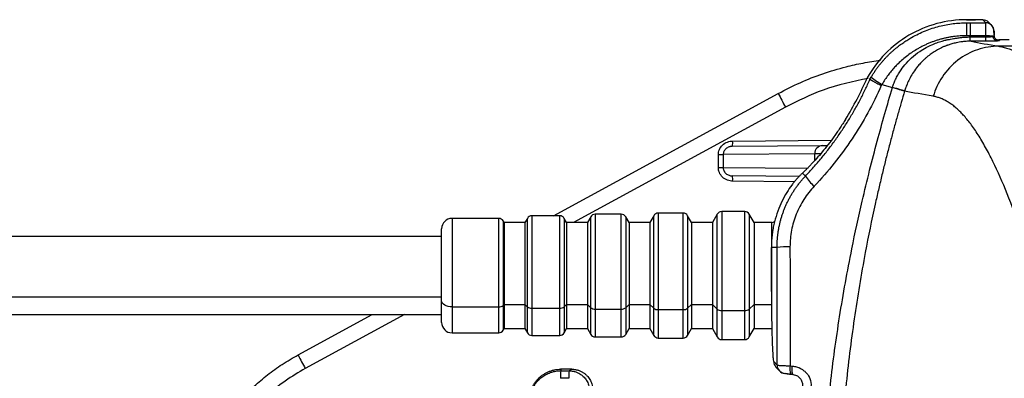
# Model space of a CAD drawing. Header units: millimetres. Extents: x 5 to 597, y 5 to 415.
# Tile 74 of 136: x 299.98 to 318.89, y 263.68 to 270.58. Entities that reach past the tile are written whole.
import ezdxf

# ---------------------------------------------------------------- set-up
doc = ezdxf.new("R2010")
doc.units = ezdxf.units.MM

msp = doc.modelspace()

# ---------------------------------------------------------------- linework, layer by layer
at = {"color": 7, "linetype": 'Continuous', "lineweight": 25}
for p, q in [((318.1647, 270.5768), (318.1647, 270.5767)), ((318.1647, 270.5768), (318.3354, 270.5768)), ((318.3354, 270.5767), (318.1647, 270.5767)), ((318.235, 270.5162), (318.531, 270.5162)), ((318.3354, 270.5768), (318.3354, 270.5767)), ((318.531, 270.5162), (318.4753, 270.572)), ((318.6442, 270.4694), (318.5884, 270.5252)), ((318.5357, 270.2685), (318.2352, 270.2685)), ((318.5358, 270.2454), (318.5357, 270.2685)), ((333.6091, 270.0679), (318.7777, 270.0679)), ((318.7812, 270.1866), (318.7952, 270.1725)), ((318.981, 270.1866), (318.7812, 270.1866)), ((316.5385, 269.3336), (316.7405, 269.2728)), ((310.232, 266.809), (314.5474, 269.1601)), ((316.9745, 269.2057), (316.9736, 269.2028)), ((315.8383, 268.661), (315.8384, 268.6609)), ((313.3964, 267.9839), (313.4893, 267.9839)), ((313.3964, 267.7342), (313.3964, 267.9839)), ((315.2473, 267.9992), (313.4893, 267.9839)), ((313.4893, 267.9839), (313.4893, 267.7342)), ((313.6699, 268.1441), (315.3972, 268.1592)), ((315.3972, 268.1592), (315.4872, 268.16)), ((313.3964, 267.7342), (313.4893, 267.7342)), ((314.9968, 267.6142), (314.9895, 267.6065)), ((315.018, 267.6342), (314.9968, 267.6142)), ((315.0702, 267.5716), (315.0112, 267.6273)), ((314.9511, 267.5628), (313.6699, 267.574)), ((312.7193, 266.859), (312.2426, 266.859)), ((313.902, 266.889), (313.4599, 266.889)), ((309.177, 266.759), (308.281, 266.759)), ((309.281, 266.679), (309.2636, 266.709)), ((309.681, 266.679), (309.281, 266.679)), ((309.281, 266.679), (309.281, 265.1023)), ((309.7272, 266.759), (309.681, 266.679)), ((309.681, 266.679), (309.681, 265.1023)), ((310.3482, 266.809), (309.8138, 266.809)), ((310.481, 266.679), (310.4348, 266.759)), ((310.881, 266.679), (310.481, 266.679)), ((310.481, 266.679), (310.481, 265.1023)), ((310.9445, 266.789), (310.881, 266.679)), ((310.881, 266.679), (310.881, 265.1023)), ((311.5309, 266.839), (311.0311, 266.839)), ((311.681, 266.679), (311.6175, 266.789)), ((312.081, 266.679), (311.681, 266.679)), ((311.681, 266.679), (311.681, 265.1023)), ((312.156, 266.809), (312.081, 266.679)), ((312.081, 266.679), (312.081, 265.1023)), ((312.881, 266.679), (312.8059, 266.809)), ((313.281, 266.679), (312.881, 266.679)), ((312.881, 266.679), (312.881, 265.1023)), ((313.3733, 266.839), (313.281, 266.679)), ((313.281, 266.679), (313.281, 265.1023)), ((314.081, 266.679), (313.9886, 266.839)), ((314.4232, 266.679), (314.081, 266.679)), ((314.081, 266.679), (314.081, 265.1023)), ((308.081, 265.1678), (308.081, 266.559)), ((308.081, 266.409), (293.081, 266.409)), ((314.4149, 266.2004), (314.415, 266.2004)), ((314.4149, 265.3555), (314.4149, 266.2004)), ((314.415, 266.2004), (314.415, 265.3555)), ((314.5233, 266.2004), (314.415, 266.2004)), ((314.4149, 265.3555), (314.415, 265.3555)), ((293.081, 265.2497), (308.081, 265.2497)), ((308.081, 264.759), (308.081, 265.1678)), ((308.281, 265.0586), (309.177, 265.0586)), ((309.281, 265.1023), (309.2636, 265.0859)), ((309.281, 265.1023), (309.681, 265.1023)), ((309.281, 265.1023), (309.281, 264.639)), ((309.681, 265.1023), (309.7272, 265.0586)), ((309.681, 265.1023), (309.681, 264.639)), ((309.8138, 265.0313), (310.3482, 265.0313)), ((310.481, 265.1023), (310.4348, 265.0586)), ((310.481, 265.1023), (310.881, 265.1023)), ((310.481, 265.1023), (310.481, 264.639)), ((310.881, 265.1023), (310.9445, 265.0422)), ((310.881, 265.1023), (310.881, 264.639)), ((311.0311, 265.0149), (311.5309, 265.0149)), ((311.681, 265.1023), (311.6175, 265.0422)), ((311.681, 265.1023), (312.081, 265.1023)), ((311.681, 265.1023), (311.681, 264.639)), ((312.081, 265.1023), (312.156, 265.0313)), ((312.081, 265.1023), (312.081, 264.639)), ((312.2426, 265.004), (312.7193, 265.004)), ((312.881, 265.1023), (312.8059, 265.0313)), ((312.881, 265.1023), (313.281, 265.1023)), ((312.881, 265.1023), (312.881, 264.639)), ((313.281, 265.1023), (313.3733, 265.0149)), ((313.281, 265.1023), (313.281, 264.639)), ((313.4599, 264.9877), (313.902, 264.9877)), ((314.081, 265.1023), (313.9886, 265.0149)), ((314.081, 265.1023), (314.4232, 265.1023)), ((314.081, 265.1023), (314.081, 264.639)), ((293.081, 264.909), (308.081, 264.909)), ((305.3238, 264.135), (306.7445, 264.909)), ((309.2636, 264.609), (309.281, 264.639)), ((309.281, 264.639), (309.681, 264.639)), ((309.681, 264.639), (309.7272, 264.559)), ((310.4348, 264.559), (310.481, 264.639)), ((310.481, 264.639), (310.881, 264.639)), ((310.881, 264.639), (310.9445, 264.529)), ((311.6175, 264.529), (311.681, 264.639)), ((311.681, 264.639), (312.081, 264.639)), ((312.081, 264.639), (312.156, 264.509)), ((312.8059, 264.509), (312.881, 264.639)), ((312.881, 264.639), (313.281, 264.639)), ((313.281, 264.639), (313.3733, 264.479)), ((313.9886, 264.479), (314.081, 264.639)), ((314.081, 264.639), (314.4232, 264.639)), ((308.281, 264.559), (309.177, 264.559)), ((309.8138, 264.509), (310.3482, 264.509)), ((311.0311, 264.479), (311.5309, 264.479)), ((312.2426, 264.459), (312.7193, 264.459)), ((313.4599, 264.429), (313.902, 264.429)), ((310.5832, 263.859), (310.3668, 263.859)), ((310.3678, 263.8291), (310.5281, 263.8291)), ((314.4602, 264.0072), (314.5254, 263.9363)), ((314.5023, 263.8989), (314.5675, 263.828)), ((314.7735, 263.9246), (314.8168, 263.9205)), ((310.5248, 263.6846), (310.3645, 263.6846)), ((314.7861, 263.7622), (314.8294, 263.7581))]:
    msp.add_line(p, q, dxfattribs=at)
at = {"color": 8, "linetype": 'Continuous', "lineweight": 25}
for p, q in [((314.6857, 268.8967), (310.6152, 266.679)), ((313.6708, 268.2441), (315.5649, 268.2606)), ((315.2473, 267.8722), (315.2473, 267.9992)), ((313.4893, 267.7342), (315.104, 267.7201)), ((315.018, 267.6342), (315.0112, 267.6273)), ((314.8641, 267.4636), (313.6708, 267.474)), ((312.2426, 266.859), (312.2426, 265.004)), ((312.7193, 265.004), (312.7193, 266.859)), ((313.4599, 266.889), (313.4599, 264.9877)), ((313.902, 264.9877), (313.902, 266.889)), ((308.281, 266.759), (308.281, 265.0586)), ((309.177, 265.0586), (309.177, 266.759)), ((309.2636, 266.709), (309.2636, 265.0859)), ((309.7272, 265.0586), (309.7272, 266.759)), ((309.8138, 266.809), (309.8138, 265.0313)), ((310.3482, 265.0313), (310.3482, 266.809)), ((310.4348, 266.759), (310.4348, 265.0586)), ((310.9445, 265.0422), (310.9445, 266.789)), ((311.0311, 266.839), (311.0311, 265.0149)), ((311.5309, 265.0149), (311.5309, 266.839)), ((311.6175, 266.789), (311.6175, 265.0422)), ((312.156, 265.0313), (312.156, 266.809)), ((312.8059, 266.809), (312.8059, 265.0313)), ((313.3733, 265.0149), (313.3733, 266.839)), ((313.9886, 266.839), (313.9886, 265.0149)), ((314.4232, 266.3183), (314.4232, 266.679)), ((308.281, 265.0586), (308.281, 264.559)), ((309.177, 264.559), (309.177, 265.0586)), ((309.2636, 265.0859), (309.2636, 264.609)), ((309.7272, 264.559), (309.7272, 265.0586)), ((309.8138, 265.0313), (309.8138, 264.509)), ((310.3482, 264.509), (310.3482, 265.0313)), ((310.4348, 265.0586), (310.4348, 264.559)), ((310.9445, 264.529), (310.9445, 265.0422)), ((311.0311, 265.0149), (311.0311, 264.479)), ((311.5309, 264.479), (311.5309, 265.0149)), ((311.6175, 265.0422), (311.6175, 264.529)), ((312.156, 264.509), (312.156, 265.0313)), ((312.2426, 265.004), (312.2426, 264.459)), ((312.7193, 264.459), (312.7193, 265.004)), ((312.8059, 265.0313), (312.8059, 264.509)), ((313.3733, 264.479), (313.3733, 265.0149)), ((313.4599, 264.9877), (313.4599, 264.429)), ((313.902, 264.429), (313.902, 264.9877)), ((313.9886, 265.0149), (313.9886, 264.479)), ((307.3664, 264.909), (305.4621, 263.8716))]:
    msp.add_line(p, q, dxfattribs=at)
at = {"color": 7, "linetype": 'Continuous', "lineweight": 25, "flags": 128}
for points in [[(318.2351, 270.2453), (318.2352, 270.2583), (318.2352, 270.2685)], [(318.5358, 270.1628), (318.3759, 270.1628), (318.2492, 270.1628)], [(308.281, 265.0586), (308.2419, 265.0607), (308.2044, 265.0669), (308.1699, 265.077), (308.1395, 265.0906), (308.1147, 265.1071), (308.0962, 265.126), (308.0848, 265.1465), (308.081, 265.1678)], [(310.3668, 263.859), (310.3673, 263.8423), (310.3678, 263.8291)], [(310.5281, 263.8291), (310.5589, 263.8459), (310.5832, 263.859)]]:
    msp.add_lwpolyline(points, dxfattribs=at)
at = {"color": 7, "linetype": 'Continuous', "lineweight": 25}
for centre, radius, start, end in [((327.0638, 270.3173), 8.9013, 178.71943, 180.31434), ((318.4755, 270.4122), 0.1597, 45.00606, 90.07823), ((318.5312, 270.3565), 0.1597, 359.91983, 44.9973), ((318.5517, 269.6825), 0.5862, 78.44377, 91.56727), ((310.3368, 272.0455), 6.4591, 328.39987, 336.3864), ((310.3368, 272.0455), 6.4592, 328.39987, 336.38636), ((317.2672, 270.6638), 1.5167, 231.84609, 241.28348), ((318.9025, 271.2782), 4.8428, 205.93608, 209.45675), ((312.2375, 268.2066), 1.4338, 357.50153, 1.49854), ((315.403, 268.0036), 0.1557, 92.13173, 181.6045), ((312.2375, 267.5115), 1.4338, 358.50146, 2.49847), ((315.7168, 267.9581), 0.7533, 210.86462, 230.46064), ((312.2426, 266.759), 0.1, 90, 150), ((312.7193, 266.759), 0.1, 30, 90), ((313.4599, 266.789), 0.1, 90, 150), ((313.902, 266.789), 0.1, 30, 90), ((308.281, 266.559), 0.2, 90, 180), ((309.177, 266.659), 0.1, 30, 90), ((309.8138, 266.709), 0.1, 90, 150), ((310.3482, 266.709), 0.1, 30, 90), ((311.0311, 266.739), 0.1, 90, 150), ((311.5309, 266.739), 0.1, 30, 90), ((314.4232, 266.779), 0.1, 270, 302.95344), ((316.521, 266.2004), 2.106, 178.58121, 180), ((314.7229, 264.2314), 1.9791, 88.58087, 95.78776), ((309.1837, 265.1886), 0.1302, 267.08394, 307.89993), ((309.8071, 265.1614), 0.1302, 232.10007, 272.91606), ((310.3548, 265.1614), 0.1302, 267.08394, 307.89993), ((311.0245, 265.145), 0.1302, 232.10007, 272.91606), ((311.5375, 265.145), 0.1302, 267.08394, 307.89993), ((312.236, 265.1341), 0.1302, 232.10007, 272.91606), ((312.7259, 265.1341), 0.1302, 267.08394, 307.89993), ((313.4533, 265.1177), 0.1302, 232.10007, 272.91606), ((313.9086, 265.1177), 0.1302, 267.08394, 307.89993), ((308.281, 264.759), 0.2, 180, 270), ((309.177, 264.659), 0.1, 270, 330), ((309.8138, 264.609), 0.1, 210, 270), ((310.3482, 264.609), 0.1, 270, 330), ((311.0311, 264.579), 0.1, 210, 270), ((311.5309, 264.579), 0.1, 270, 330), ((312.2426, 264.559), 0.1, 210, 270), ((312.7193, 264.559), 0.1, 270, 330), ((313.4599, 264.529), 0.1, 210, 270), ((313.902, 264.529), 0.1, 270, 330), ((309.6788, 266.2531), 4.8428, 205.93608, 209.45675), ((312.3414, 263.7123), 1.9771, 176.61182, 180.80157), ((312.5017, 263.7123), 1.9771, 176.61182, 180.80157), ((314.6198, 264.007), 0.1597, 179.91536, 222.59377), ((314.6851, 263.9361), 0.1597, 222.61485, 265.08072), ((315.0025, 263.8621), 0.2375, 164.73752, 204.88058)]:
    msp.add_arc(centre, radius, start, end, dxfattribs=at)
at = {"color": 8, "linetype": 'Continuous', "lineweight": 25}
for centre, start, end in [((318.5313, 270.3565), 45.00747, 90.07823), ((314.6851, 263.936), 179.91536, 222.60436)]:
    msp.add_arc(centre, 0.1597, start, end, dxfattribs=at)
at = {"color": 7, "linetype": 'Continuous', "lineweight": 25}
for points, knots in [([(318.1647, 270.5767), (317.9718, 270.5767), (317.7781, 270.5509), (317.4043, 270.4495), (317.2244, 270.374), (316.8907, 270.1783), (316.7369, 270.0582), (316.4662, 269.782), (316.3496, 269.6259), (316.2552, 269.4581)], [0, 0, 0, 0, 0.25, 0.25, 0.5, 0.5, 0.75, 0.75, 1, 1, 1, 1]), ([(316.3302, 269.4711), (316.3418, 269.4903), (316.3649, 269.5284), (316.4014, 269.5837), (316.4387, 269.6368), (316.4769, 269.6878), (316.5157, 269.7366), (316.5552, 269.7832), (316.595, 269.8278), (316.6352, 269.8703), (316.6756, 269.9108), (316.7161, 269.9493), (316.7567, 269.9858), (316.7971, 270.0205), (316.8374, 270.0533), (316.8774, 270.0843), (316.9171, 270.1136), (316.9564, 270.1413), (316.9952, 270.1673), (317.0334, 270.1918), (317.071, 270.2148), (317.1385, 270.2542), (317.2375, 270.3062), (317.3702, 270.3646), (317.5039, 270.4131), (317.6381, 270.4518), (317.7718, 270.4812), (317.9044, 270.5016), (318.0353, 270.514), (318.1218, 270.5155), (318.1647, 270.5162)], [0, 0, 0, 0, 0.0305479, 0.0605278, 0.089935, 0.118765, 0.1470139, 0.1746781, 0.2017548, 0.2282414, 0.2541364, 0.27944, 0.3041517, 0.3282712, 0.3517982, 0.3747322, 0.3970728, 0.4188197, 0.4399728, 0.4605318, 0.4804966, 0.4998673, 0.5666572, 0.6322343, 0.6966022, 0.759766, 0.8217234, 0.8824402, 0.9418772, 1, 1, 1, 1]), ([(318.235, 270.5162), (318.235, 270.5138), (318.2351, 270.4875), (318.2352, 270.3982), (318.2352, 270.3355), (318.2352, 270.2685)], [0, 0, 0, 0, 0.5, 0.5, 1, 1, 1, 1]), ([(318.4753, 270.572), (318.4747, 270.5725), (318.4712, 270.5731), (318.457, 270.5743), (318.4462, 270.5748), (318.4191, 270.5758), (318.4028, 270.5761), (318.369, 270.5766), (318.3516, 270.5767), (318.3354, 270.5767)], [0, 0, 0, 0, 0.25, 0.25, 0.5, 0.5, 0.75, 0.75, 1, 1, 1, 1]), ([(318.5357, 270.2685), (318.5357, 270.2762), (318.5356, 270.2921), (318.5355, 270.3159), (318.5353, 270.3403), (318.5351, 270.3648), (318.5348, 270.3892), (318.5345, 270.413), (318.5341, 270.4357), (318.5337, 270.4568), (318.5333, 270.4757), (318.5328, 270.4919), (318.5322, 270.5045), (318.5317, 270.5134), (318.5313, 270.5153), (318.531, 270.5162)], [0, 0, 0, 0, 0.0578005, 0.118789, 0.1829651, 0.2503289, 0.32088, 0.3946182, 0.4715433, 0.551655, 0.6349529, 0.7214367, 0.8111061, 0.9039607, 1, 1, 1, 1]), ([(318.6935, 270.2463), (318.693, 270.2692), (318.6922, 270.3147), (318.686, 270.3758), (318.6733, 270.4307), (318.6541, 270.4563), (318.6442, 270.4694)], [0, 0, 0, 0, 0.2444985, 0.4843244, 0.7335511, 1, 1, 1, 1]), ([(318.1626, 270.2685), (318.1417, 270.2682), (318.1, 270.2678), (318.0374, 270.2645), (317.9745, 270.2592), (317.9116, 270.2517), (317.8486, 270.2421), (317.7855, 270.2302), (317.7224, 270.2161), (317.6594, 270.1997), (317.5965, 270.181), (317.5337, 270.1599), (317.4712, 270.1364), (317.4091, 270.1104), (317.3472, 270.0819), (317.2859, 270.0509), (317.1781, 269.9914), (317.0262, 269.891), (316.882, 269.7669), (316.7808, 269.6628), (316.7166, 269.5896), (316.6542, 269.5103), (316.5938, 269.425), (316.5571, 269.3644), (316.5385, 269.3336)], [0, 0, 0, 0, 0.0318273, 0.0637954, 0.0959219, 0.1282247, 0.1607216, 0.1934301, 0.2263681, 0.2595532, 0.2930031, 0.3267353, 0.3607675, 0.3951171, 0.4298017, 0.4648386, 0.5002451, 0.6181676, 0.7426093, 0.7905428, 0.8401866, 0.8916018, 0.9448513, 1, 1, 1, 1]), ([(318.5358, 270.2454), (318.541, 270.2454), (318.5514, 270.2454), (318.5668, 270.2457), (318.5821, 270.2463), (318.597, 270.2471), (318.6142, 270.2484), (318.6332, 270.2504), (318.6531, 270.2533), (318.6637, 270.2556), (318.6692, 270.2568)], [0, 0, 0, 0, 0.0966917, 0.1941837, 0.2925837, 0.3919964, 0.4925233, 0.6521381, 0.8212043, 1, 1, 1, 1]), ([(318.7526, 270.167), (318.7433, 270.1672), (318.7334, 270.1693), (318.7141, 270.1781), (318.7048, 270.1848), (318.6889, 270.202), (318.6823, 270.2123), (318.673, 270.2343), (318.6703, 270.2458), (318.6692, 270.2568)], [0, 0, 0, 0, 0.25, 0.25, 0.5, 0.5, 0.75, 0.75, 1, 1, 1, 1]), ([(318.6904, 270.2626), (318.6915, 270.2633), (318.6934, 270.2647), (318.6949, 270.2671), (318.6955, 270.2696), (318.6953, 270.2716), (318.6953, 270.2725)], [0, 0, 0, 0, 0.2811582, 0.5404421, 0.7794346, 1, 1, 1, 1]), ([(318.6909, 270.3563), (318.6918, 270.3554), (318.6927, 270.3473), (318.6943, 270.3171), (318.6949, 270.2953), (318.6953, 270.2725)], [0, 0, 0, 0, 0.5, 0.5, 1, 1, 1, 1]), ([(318.7248, 270.2015), (318.7204, 270.2064), (318.7116, 270.2162), (318.6996, 270.2386), (318.6969, 270.2569), (318.6952, 270.2687)], [0, 0, 0, 0, 0.26684268, 0.5251566, 1, 1, 1, 1]), ([(316.7414, 269.2757), (316.7459, 269.2899), (316.7549, 269.3185), (316.7708, 269.3613), (316.7886, 269.4044), (316.8086, 269.4478), (316.8307, 269.4913), (316.8551, 269.5347), (316.901, 269.6094), (316.9804, 269.7172), (317.1074, 269.8492), (317.2472, 269.9598), (317.3792, 270.039), (317.4913, 270.0924), (317.5931, 270.1339), (317.6612, 270.1556), (317.6945, 270.1662)], [0, 0, 0, 0, 0.03275402, 0.06630521, 0.10064629, 0.13576909, 0.17166457, 0.20832287, 0.2457333, 0.36517367, 0.50308956, 0.6489429, 0.75746516, 0.84213822, 0.92293031, 1, 1, 1, 1]), ([(318.2351, 270.1627), (318.2245, 270.1626), (318.1973, 270.1622), (318.147, 270.1595), (318.087, 270.1539), (318.0247, 270.1449), (317.9564, 270.1319), (317.8846, 270.1141), (317.8284, 270.0961), (317.7961, 270.0844), (317.7846, 270.0803), (317.7711, 270.0752), (317.7535, 270.0684), (317.7298, 270.0586), (317.6795, 270.0367), (317.6094, 270.0017), (317.522, 269.9489), (317.453, 269.8996), (317.3979, 269.855), (317.361, 269.8228), (317.3212, 269.7853), (317.2752, 269.7384), (317.2115, 269.6648), (317.1432, 269.5715), (317.0806, 269.4663), (317.0328, 269.3671), (316.9988, 269.2818), (316.9821, 269.2292), (316.9746, 269.2057)], [0, 0, 0, 0, 0.0186629, 0.0481073, 0.0886694, 0.1249133, 0.1590472, 0.2111995, 0.2552907, 0.2637913, 0.2723505, 0.2768561, 0.2891776, 0.3057359, 0.3223294, 0.3863108, 0.4442633, 0.5034309, 0.5368231, 0.570179, 0.5901287, 0.6338326, 0.6864954, 0.7624612, 0.8381452, 0.9026953, 0.9564975, 1, 1, 1, 1]), ([(318.7777, 270.0679), (318.6474, 270.0669), (318.5103, 270.0455), (318.2424, 269.9553), (318.112, 269.8864), (317.8799, 269.7082), (317.7788, 269.5992), (317.6191, 269.361), (317.5607, 269.2322), (317.5232, 269.1043)], [0, 0, 0, 0, 0.25, 0.25, 0.5, 0.5, 0.75, 0.75, 1, 1, 1, 1]), ([(317.6945, 270.1662), (317.7063, 270.1697), (317.7299, 270.1766), (317.7579, 270.1843), (317.779, 270.1893), (317.7941, 270.192), (317.8206, 270.1964), (317.861, 270.2041), (317.9185, 270.2144), (317.9848, 270.225), (318.0572, 270.2343), (318.1412, 270.2426), (318.2007, 270.2444), (318.2351, 270.2453)], [0, 0, 0, 0, 0.0675986, 0.1343999, 0.1589682, 0.1861733, 0.2184868, 0.3063213, 0.411549, 0.5380955, 0.6740025, 0.8113078, 1, 1, 1, 1]), ([(318.2351, 270.1627), (318.2352, 270.1635), (318.2352, 270.1718), (318.2352, 270.2027), (318.2351, 270.2247), (318.2351, 270.2453)], [0, 0, 0, 0, 0.5, 0.5, 1, 1, 1, 1]), ([(318.5358, 270.1628), (318.5358, 270.1635), (318.5358, 270.1718), (318.5358, 270.2028), (318.5358, 270.2247), (318.5358, 270.2454)], [0, 0, 0, 0, 0.5, 0.5, 1, 1, 1, 1]), ([(318.7526, 270.167), (318.7288, 270.1657), (318.6958, 270.1646), (318.6209, 270.1632), (318.5784, 270.1628), (318.5358, 270.1628)], [0, 0, 0, 0, 0.5, 0.5, 1, 1, 1, 1]), ([(318.7102, 270.2161), (318.7102, 270.216), (318.7175, 270.2052), (318.7368, 270.1962), (318.7613, 270.1876), (318.7745, 270.1869), (318.7812, 270.1866)], [0, 0, 0, 0, 0.0016115, 0.4980853, 0.747642, 1, 1, 1, 1]), ([(318.7952, 270.1725), (318.7957, 270.1721), (318.795, 270.1714), (318.7919, 270.1706), (318.7901, 270.1702), (318.7887, 270.17), (318.7881, 270.1699), (318.7801, 270.1688), (318.7686, 270.1678), (318.7526, 270.167)], [0, 0, 0, 0, 0.25, 0.375, 0.4375, 0.4375, 0.5, 0.5, 1, 1, 1, 1]), ([(318.7777, 270.0679), (318.7917, 270.0653), (318.82, 270.0602), (318.8639, 270.0502), (318.9091, 270.0385), (318.9557, 270.0249), (319.0038, 270.0093), (319.0532, 269.9918), (319.1041, 269.9723), (319.1564, 269.9507), (319.2101, 269.9271), (319.2652, 269.9013), (319.3217, 269.8734), (319.3796, 269.8433), (319.439, 269.811), (319.4997, 269.7765), (319.5619, 269.7396), (319.6254, 269.7005), (319.6904, 269.6589), (319.7568, 269.615), (319.8246, 269.5686), (319.8938, 269.5198), (319.9644, 269.4684), (320.0364, 269.4146), (320.1099, 269.3581), (320.1847, 269.2991), (320.261, 269.2374), (320.3506, 269.1631), (320.4548, 269.0743), (320.5749, 268.9686), (320.6995, 268.8557), (320.8285, 268.7351), (320.9619, 268.6067), (321.0998, 268.4701), (321.2421, 268.325), (321.3889, 268.1713), (321.5401, 268.0085), (321.6957, 267.8364), (321.8558, 267.6549), (322.0203, 267.4633), (322.1892, 267.2621), (322.304, 267.1211), (322.3619, 267.05)], [0, 0, 0, 0, 0.0175695, 0.0352787, 0.0531279, 0.0711176, 0.0892483, 0.1075204, 0.1259343, 0.1444905, 0.1631893, 0.1820312, 0.2010166, 0.2201458, 0.2394192, 0.2588372, 0.2784001, 0.2981082, 0.317962, 0.3379618, 0.3581078, 0.3784004, 0.39884, 0.4194267, 0.440161, 0.4610431, 0.4820733, 0.5032518, 0.5343471, 0.5661142, 0.5985541, 0.6316675, 0.6654553, 0.6999181, 0.7350568, 0.7708718, 0.807364, 0.8445338, 0.8823817, 0.9209085, 0.9601144, 1, 1, 1, 1]), ([(314.5474, 269.1601), (314.6859, 269.2313), (314.963, 269.3737), (315.3992, 269.5429), (315.8046, 269.6643), (316.1752, 269.7489), (316.3971, 269.7804), (316.5086, 269.7962)], [0, 0, 0, 0, 0.2252581, 0.4505191, 0.6757831, 0.8370521, 1, 1, 1, 1]), ([(315.0702, 267.5716), (315.0965, 267.5996), (315.1492, 267.6555), (315.2261, 267.741), (315.3014, 267.8275), (315.375, 267.9151), (315.4468, 268.0038), (315.5168, 268.0934), (315.585, 268.184), (315.6515, 268.2755), (315.7161, 268.3679), (315.779, 268.4612), (315.84, 268.5552), (315.8993, 268.65), (315.9567, 268.7456), (316.0124, 268.8418), (316.0662, 268.9387), (316.1181, 269.0362), (316.1683, 269.1343), (316.2166, 269.233), (316.2633, 269.3321), (316.2929, 269.3987), (316.3077, 269.432)], [0, 0, 0, 0, 0.0514827, 0.1028063, 0.1539714, 0.2049784, 0.2558277, 0.3065199, 0.3570555, 0.4074349, 0.4576587, 0.5077273, 0.5576414, 0.6074013, 0.6570078, 0.7064612, 0.7557622, 0.8049112, 0.853909, 0.902756, 0.9514528, 1, 1, 1, 1]), ([(316.5261, 269.3124), (316.4467, 269.1323), (316.3597, 268.9564), (316.1722, 268.6149), (316.0716, 268.4489), (315.7493, 267.9651), (315.5073, 267.6614), (315.2373, 267.3771)], [0, 0, 0, 0, 0.25, 0.25, 0.5, 0.5, 1, 1, 1, 1]), ([(316.3077, 269.432), (316.308, 269.4316), (316.3086, 269.4307), (316.3118, 269.4283), (316.3168, 269.425), (316.3238, 269.4207), (316.3327, 269.4154), (316.3436, 269.4091), (316.3564, 269.402), (316.3712, 269.3938), (316.3893, 269.384), (316.4128, 269.3715), (316.4437, 269.3552), (316.4819, 269.3352), (316.5109, 269.3202), (316.5261, 269.3124)], [0, 0, 0, 0, 0.0583905, 0.1183136, 0.1796242, 0.2421511, 0.3056986, 0.3700494, 0.4349686, 0.5002084, 0.5678942, 0.6532686, 0.7552479, 0.8718409, 1, 1, 1, 1]), ([(315.3613, 260.359), (315.3615, 260.4343), (315.3619, 260.587), (315.3649, 260.8192), (315.37, 261.0579), (315.3774, 261.303), (315.3873, 261.5545), (315.3997, 261.8124), (315.415, 262.0766), (315.4331, 262.3471), (315.4714, 262.8451), (315.5544, 263.6883), (315.7166, 264.8735), (315.9284, 266.0469), (316.1316, 266.9828), (316.2979, 267.673), (316.4438, 268.2349), (316.5901, 268.765), (316.6913, 269.1068), (316.7405, 269.2728)], [0, 0, 0, 0, 0.0249432, 0.0506023, 0.0769772, 0.1040675, 0.1318732, 0.1603938, 0.1896291, 0.2195788, 0.2502426, 0.3551741, 0.5003421, 0.646575, 0.7502385, 0.8177395, 0.8818644, 0.9426167, 1, 1, 1, 1]), ([(316.9736, 269.2028), (316.9522, 269.1312), (316.9089, 268.986), (316.8452, 268.7646), (316.7814, 268.5367), (316.7178, 268.3023), (316.6546, 268.0613), (316.5918, 267.8137), (316.5297, 267.5595), (316.4683, 267.2986), (316.359, 266.8143), (316.1909, 265.9923), (315.9954, 264.819), (315.8515, 263.6484), (315.7731, 262.7414), (315.7334, 262.1177), (315.7108, 261.6495), (315.6958, 261.2014), (315.687, 260.7734), (315.686, 260.4949), (315.6855, 260.359)], [0, 0, 0, 0, 0.0249946, 0.0506829, 0.0770665, 0.1041469, 0.1319256, 0.1604038, 0.1895829, 0.219464, 0.2500483, 0.3556438, 0.5000648, 0.6478185, 0.7500435, 0.8045694, 0.8568363, 0.906835, 0.9545582, 1, 1, 1, 1]), ([(316.9736, 269.2028), (316.9688, 269.2042), (316.9599, 269.2069), (316.9331, 269.2149), (316.9152, 269.2203), (316.8725, 269.2332), (316.8477, 269.2406), (316.7952, 269.2564), (316.7675, 269.2647), (316.7405, 269.2728)], [0, 0, 0, 0, 0.25, 0.25, 0.5, 0.5, 0.75, 0.75, 1, 1, 1, 1]), ([(316.9745, 269.2057), (316.9697, 269.2071), (316.9608, 269.2098), (316.934, 269.2178), (316.9161, 269.2232), (316.8734, 269.236), (316.8486, 269.2434), (316.7961, 269.2592), (316.7685, 269.2675), (316.7414, 269.2756)], [0, 0, 0, 0, 0.25, 0.25, 0.5, 0.5, 0.75, 0.75, 1, 1, 1, 1]), ([(319.8274, 264.6462), (319.8135, 264.6911), (319.7856, 264.7809), (319.7442, 264.9135), (319.703, 265.0446), (319.6621, 265.1739), (319.6215, 265.3017), (319.5811, 265.4277), (319.5057, 265.6615), (319.3972, 265.9919), (319.2094, 266.5408), (318.9805, 267.1595), (318.7505, 267.693), (318.5648, 268.0623), (318.4224, 268.3119), (318.2791, 268.5285), (318.1605, 268.6793), (318.0674, 268.7814), (318.0004, 268.8474), (317.9332, 268.9061), (317.8658, 268.9574), (317.798, 269.0015), (317.73, 269.0384), (317.6615, 269.0679), (317.5927, 269.0907), (317.5463, 269.0998), (317.5232, 269.1043)], [0, 0, 0, 0, 0.0175704, 0.0351222, 0.0526568, 0.0701759, 0.0876811, 0.1051739, 0.1226559, 0.1862486, 0.2487499, 0.3743437, 0.4971097, 0.5607354, 0.6237604, 0.686324, 0.7485665, 0.7770263, 0.8053212, 0.8334658, 0.8614745, 0.8893623, 0.9171438, 0.9448339, 0.9724477, 1, 1, 1, 1]), ([(315.8384, 268.6609), (315.8294, 268.6465), (315.8116, 268.6176), (315.7844, 268.5748), (315.757, 268.5324), (315.7294, 268.4906), (315.7015, 268.4492), (315.6735, 268.4083), (315.6453, 268.3678), (315.5886, 268.2882), (315.5027, 268.1731), (315.3899, 268.0323), (315.2813, 267.9057), (315.1969, 267.8134), (315.1342, 267.748), (315.09, 267.7032), (315.0485, 267.6625), (315.0237, 267.6391), (315.0112, 267.6273)], [0, 0, 0, 0, 0.0315751, 0.0630079, 0.0943324, 0.1255828, 0.1567938, 0.1879999, 0.2192358, 0.2505362, 0.3754275, 0.500384, 0.6249079, 0.7499188, 0.8123946, 0.874723, 0.93717, 1, 1, 1, 1]), ([(313.3964, 267.9839), (313.3964, 268.0144), (313.4023, 268.0473), (313.429, 268.111), (313.4499, 268.1417), (313.5034, 268.1924), (313.5358, 268.2123), (313.6034, 268.238), (313.6383, 268.2438), (313.6708, 268.2441)], [0, 0, 0, 0, 0.25, 0.25, 0.5, 0.5, 0.75, 0.75, 1, 1, 1, 1]), ([(313.6699, 268.1441), (313.6628, 268.1438), (313.6496, 268.1433), (313.6314, 268.1404), (313.6163, 268.1367), (313.5953, 268.13), (313.5698, 268.1181), (313.541, 268.0971), (313.518, 268.0721), (313.5013, 268.0437), (313.4911, 268.014), (313.4899, 267.9938), (313.4893, 267.9839)], [0, 0, 0, 0, 0.0802803, 0.1497653, 0.2084543, 0.2563489, 0.3987535, 0.5239296, 0.6548736, 0.776526, 0.8896201, 1, 1, 1, 1]), ([(313.6708, 267.474), (313.6383, 267.4743), (313.6034, 267.4801), (313.5358, 267.5058), (313.5034, 267.5257), (313.4499, 267.5764), (313.429, 267.6071), (313.4023, 267.6708), (313.3964, 267.7037), (313.3964, 267.7342)], [0, 0, 0, 0, 0.25, 0.25, 0.5, 0.5, 0.75, 0.75, 1, 1, 1, 1]), ([(313.4893, 267.7342), (313.4895, 267.7286), (313.4899, 267.7171), (313.4932, 267.7), (313.4985, 267.683), (313.5061, 267.6663), (313.5159, 267.6503), (313.5279, 267.6351), (313.5451, 267.618), (313.5698, 267.6), (313.6, 267.586), (313.6341, 267.5762), (313.6567, 267.5748), (313.6699, 267.574)], [0, 0, 0, 0, 0.06291165, 0.12715371, 0.19297651, 0.26061281, 0.33027718, 0.40216604, 0.47645817, 0.60153578, 0.74395754, 0.85040008, 1, 1, 1, 1]), ([(314.9895, 267.6065), (314.9835, 267.6007), (314.9716, 267.5891), (314.9528, 267.5701), (314.9334, 267.5498), (314.9134, 267.5281), (314.893, 267.5051), (314.872, 267.4807), (314.8507, 267.4548), (314.8289, 267.4274), (314.782, 267.3659), (314.7086, 267.2589), (314.6155, 267.0906), (314.534, 266.8998), (314.4818, 266.7293), (314.4508, 266.5878), (314.4331, 266.4807), (314.4204, 266.3684), (314.4173, 266.2916), (314.4156, 266.2525)], [0, 0, 0, 0, 0.0278671, 0.0556528, 0.0833907, 0.1111144, 0.1388576, 0.166654, 0.1945372, 0.2225404, 0.2506964, 0.3746725, 0.5000175, 0.6225962, 0.7497556, 0.808937, 0.8702802, 0.9339261, 1, 1, 1, 1]), ([(314.5233, 266.2004), (314.5235, 266.2218), (314.5239, 266.2648), (314.5271, 266.3293), (314.5322, 266.3938), (314.5395, 266.4582), (314.5489, 266.5225), (314.5605, 266.5865), (314.5741, 266.6502), (314.5899, 266.7136), (314.6077, 266.7765), (314.6277, 266.8389), (314.6497, 266.9008), (314.6739, 266.962), (314.7, 267.0225), (314.7283, 267.0821), (314.7585, 267.1409), (314.7908, 267.1988), (314.825, 267.2557), (314.8611, 267.3115), (314.8992, 267.3661), (314.9392, 267.4196), (314.981, 267.4717), (315.0245, 267.5226), (315.055, 267.5553), (315.0702, 267.5716)], [0, 0, 0, 0, 0.0425822, 0.0852411, 0.1279772, 0.1707915, 0.2136845, 0.256657, 0.2997096, 0.3428431, 0.3860582, 0.4293555, 0.4727357, 0.5161995, 0.5597474, 0.6033803, 0.6470987, 0.6909032, 0.7347945, 0.7787733, 0.8228401, 0.8669956, 0.9112403, 0.9555749, 1, 1, 1, 1]), ([(315.2373, 267.3771), (315.163, 267.2989), (315.0961, 267.2134), (314.981, 267.0333), (314.9322, 266.9384), (314.8725, 266.7887), (314.8548, 266.7373), (314.8247, 266.634), (314.8122, 266.582), (314.782, 266.4246), (314.7718, 266.3181), (314.7719, 266.2098)], [0, 0, 0, 0, 0.25, 0.25, 0.5, 0.5, 0.625, 0.625, 0.75, 0.75, 1, 1, 1, 1]), ([(314.415, 265.3555), (314.415, 265.2776), (314.4152, 265.1969), (314.4163, 265.0336), (314.4171, 264.9509), (314.4193, 264.7884), (314.4206, 264.7086), (314.424, 264.557), (314.4259, 264.4852), (314.4303, 264.3545), (314.4327, 264.2956), (314.4379, 264.1937), (314.4406, 264.1507), (314.4462, 264.0818), (314.449, 264.0558), (314.4547, 264.02), (314.4575, 264.0102), (314.4602, 264.0072)], [0, 0, 0, 0, 0.125, 0.125, 0.25, 0.25, 0.375, 0.375, 0.5, 0.5, 0.625, 0.625, 0.75, 0.75, 0.875, 0.875, 1, 1, 1, 1]), ([(303.081, 260.359), (303.0812, 260.3903), (303.0816, 260.4529), (303.0847, 260.5468), (303.0899, 260.6408), (303.0971, 260.7349), (303.1064, 260.829), (303.1178, 260.923), (303.1313, 261.017), (303.1468, 261.1109), (303.1646, 261.2046), (303.1844, 261.298), (303.2063, 261.3912), (303.2304, 261.4841), (303.2566, 261.5766), (303.2849, 261.6687), (303.3153, 261.7603), (303.3478, 261.8514), (303.3825, 261.9419), (303.4193, 262.0318), (303.4581, 262.121), (303.4991, 262.2095), (303.5421, 262.2972), (303.5872, 262.3841), (303.6344, 262.4701), (303.6923, 262.5702), (303.7626, 262.684), (303.8474, 262.8109), (303.9379, 262.9365), (304.0342, 263.0604), (304.1364, 263.1824), (304.2446, 263.3022), (304.3587, 263.4193), (304.4789, 263.5335), (304.605, 263.6444), (304.7371, 263.7516), (304.8751, 263.8548), (305.019, 263.9536), (305.1684, 264.0479), (305.2718, 264.1059), (305.3238, 264.135)], [0, 0, 0, 0, 0.0203407, 0.0407242, 0.0611505, 0.0816196, 0.1021316, 0.1226863, 0.1432839, 0.1639243, 0.1846075, 0.2053335, 0.2261024, 0.2469141, 0.2677686, 0.288666, 0.3096062, 0.3305892, 0.3516151, 0.3726839, 0.3937954, 0.4149499, 0.4361471, 0.4573873, 0.4786703, 0.4999961, 0.5326203, 0.5657199, 0.5992949, 0.6333454, 0.6678713, 0.7028726, 0.7383494, 0.7743017, 0.8107294, 0.8476326, 0.8850112, 0.9228654, 0.9611949, 1, 1, 1, 1]), ([(305.4621, 263.8716), (305.205, 263.7315), (304.9461, 263.5537), (304.4548, 263.1118), (304.2228, 262.8473), (303.9248, 262.3899), (303.8339, 262.2275), (303.6738, 261.8859), (303.6046, 261.7067), (303.492, 261.336), (303.4487, 261.1445), (303.3905, 260.755), (303.3757, 260.557), (303.3757, 260.1611), (303.3905, 259.9631), (303.4487, 259.5736), (303.492, 259.3821), (303.6046, 259.0114), (303.6738, 258.8322), (303.8339, 258.4906), (303.9248, 258.3282), (304.2228, 257.8708), (304.4548, 257.6063), (304.9461, 257.1644), (305.205, 256.9865), (305.4621, 256.8465)], [0, 0, 0, 0, 0.125, 0.125, 0.25, 0.25, 0.3125, 0.3125, 0.375, 0.375, 0.4375, 0.4375, 0.5, 0.5, 0.5625, 0.5625, 0.625, 0.625, 0.6875, 0.6875, 0.75, 0.75, 0.875, 0.875, 1, 1, 1, 1]), ([(309.804, 263.4663), (309.8081, 263.477), (309.8164, 263.4984), (309.831, 263.5294), (309.8473, 263.5595), (309.8652, 263.5886), (309.8845, 263.6163), (309.9053, 263.6427), (309.9272, 263.6677), (309.9502, 263.6911), (309.974, 263.7129), (309.9986, 263.7331), (310.031, 263.7569), (310.0729, 263.7832), (310.1259, 263.8096), (310.1827, 263.8312), (310.2424, 263.847), (310.3041, 263.8572), (310.3459, 263.8584), (310.3668, 263.859)], [0, 0, 0, 0, 0.0470129, 0.0940058, 0.1408826, 0.1875476, 0.2339069, 0.2798694, 0.3253475, 0.370258, 0.414523, 0.4580704, 0.5008342, 0.5795697, 0.6607413, 0.7438997, 0.828536, 0.9140961, 1, 1, 1, 1]), ([(309.8044, 263.433), (309.8083, 263.4432), (309.8159, 263.463), (309.8287, 263.4909), (309.8418, 263.5162), (309.8548, 263.5389), (309.8675, 263.559), (309.8796, 263.5765), (309.9063, 263.6129), (309.9512, 263.6632), (310.0225, 263.7219), (310.1002, 263.7684), (310.1764, 263.7993), (310.2454, 263.8174), (310.3064, 263.8273), (310.3474, 263.8285), (310.3678, 263.8291)], [0, 0, 0, 0, 0.045036, 0.0872104, 0.1263403, 0.1622706, 0.1948721, 0.2240396, 0.2496892, 0.3802972, 0.4992229, 0.6267567, 0.748935, 0.8331707, 0.9170034, 1, 1, 1, 1]), ([(310.5281, 263.8291), (310.5376, 263.8289), (310.5566, 263.8285), (310.5851, 263.8253), (310.6136, 263.8201), (310.6418, 263.8128), (310.6694, 263.8034), (310.7129, 263.785), (310.7709, 263.75), (310.8313, 263.6924), (310.8809, 263.6202), (310.9125, 263.5424), (310.9253, 263.4663), (310.9258, 263.4085), (310.9215, 263.3771), (310.9198, 263.3644)], [0, 0, 0, 0, 0.0409035, 0.0822948, 0.1240588, 0.1660729, 0.2082097, 0.2503388, 0.3704457, 0.4999078, 0.6101827, 0.7497595, 0.8620532, 0.9444672, 1, 1, 1, 1]), ([(310.5832, 263.859), (310.5927, 263.8589), (310.6117, 263.8585), (310.6401, 263.8553), (310.6681, 263.8503), (310.6956, 263.8433), (310.7222, 263.8344), (310.7478, 263.8239), (310.7723, 263.8119), (310.7954, 263.7984), (310.817, 263.7839), (310.8371, 263.7684), (310.8555, 263.7523), (310.8724, 263.7356), (310.8924, 263.7134), (310.915, 263.6837), (310.9386, 263.6443), (310.9585, 263.6001), (310.9733, 263.5518), (310.9819, 263.5006), (310.9843, 263.4478), (310.98, 263.4128), (310.9778, 263.3953)], [0, 0, 0, 0, 0.0411786, 0.082442, 0.1236367, 0.1646076, 0.2052008, 0.2452668, 0.2846627, 0.3232545, 0.3609194, 0.3975466, 0.4330386, 0.4673118, 0.500296, 0.5624988, 0.6289301, 0.6990294, 0.7720794, 0.8472284, 0.9235303, 1, 1, 1, 1]), ([(314.5254, 263.9363), (314.5259, 263.9362), (314.5269, 263.9361), (314.5311, 263.9357), (314.5378, 263.9353), (314.5477, 263.9347), (314.561, 263.9341), (314.578, 263.9332), (314.6, 263.9322), (314.6274, 263.9309), (314.6616, 263.9294), (314.6993, 263.9277), (314.7375, 263.9261), (314.7621, 263.9251), (314.7735, 263.9246)], [0, 0, 0, 0, 0.0591699, 0.1225523, 0.1901649, 0.2619477, 0.3377471, 0.4173015, 0.5002321, 0.6010397, 0.7006499, 0.8154123, 0.9150577, 1, 1, 1, 1]), ([(314.5675, 263.828), (314.5794, 263.8181), (314.6025, 263.7989), (314.6545, 263.7829), (314.7139, 263.7719), (314.7589, 263.7672), (314.7818, 263.7648)], [0, 0, 0, 0, 0.2616513, 0.50990483, 0.75161341, 1, 1, 1, 1]), ([(314.8304, 263.7581), (314.827, 263.7578), (314.8237, 263.7609), (314.818, 263.7764), (314.8157, 263.7888), (314.8131, 263.8208), (314.8127, 263.8402), (314.8136, 263.8806), (314.815, 263.9014), (314.8168, 263.9205)], [0, 0, 0, 0, 0.25, 0.25, 0.5, 0.5, 0.75, 0.75, 1, 1, 1, 1]), ([(314.8168, 263.9205), (314.8437, 263.9179), (314.8698, 263.913), (314.9077, 263.9023), (314.9262, 263.8961), (314.9474, 263.8873), (314.9563, 263.8833), (314.9622, 263.8805), (314.9655, 263.879), (314.9892, 263.8672), (315.0189, 263.8493), (315.0454, 263.8282), (315.0625, 263.8134), (315.0703, 263.8059), (315.0948, 263.7806), (315.1091, 263.7627), (315.1276, 263.7343), (315.1361, 263.7197), (315.1448, 263.7019), (315.1488, 263.6929), (315.1504, 263.689), (315.1515, 263.6863), (315.1519, 263.6853), (315.1733, 263.6319), (315.1808, 263.5778), (315.175, 263.5213)], [0, 0, 0, 0, 0.125, 0.125, 0.1875, 0.21875, 0.234375, 0.234375, 0.25, 0.25, 0.375, 0.4375, 0.4375, 0.5, 0.5, 0.625, 0.625, 0.6875, 0.71875, 0.734375, 0.7421875, 0.7421875, 0.75, 0.75, 1, 1, 1, 1]), ([(314.7871, 263.7622), (314.7555, 263.7652), (314.7268, 263.7682), (314.6847, 263.7736), (314.6725, 263.7758), (314.6714, 263.777)], [0, 0, 0, 0, 0.5, 0.5, 1, 1, 1, 1]), ([(314.8304, 263.7581), (314.8635, 263.7549), (314.8904, 263.7444), (314.9357, 263.7176), (314.954, 263.701), (314.9833, 263.6638), (314.9945, 263.6433), (315.0095, 263.597), (315.0141, 263.5713), (315.0107, 263.5379)], [0, 0, 0, 0, 0.25, 0.25, 0.5, 0.5, 0.75, 0.75, 1, 1, 1, 1])]:
    msp.add_open_spline(points, degree=3, knots=knots, dxfattribs=at)
for points in [[(318.1647, 270.5162), (318.1881, 270.5162), (318.2115, 270.5162), (318.235, 270.5162)], [(318.2352, 270.2685), (318.211, 270.2685), (318.1868, 270.2685), (318.1626, 270.2685)], [(318.2351, 270.2453), (318.3354, 270.2454), (318.4356, 270.2454), (318.5358, 270.2454)], [(318.2487, 270.1628), (318.2442, 270.1628), (318.2396, 270.1628), (318.2351, 270.1627)], [(318.2492, 270.1628), (318.4066, 270.131), (318.5829, 270.0993), (318.7777, 270.0679)], [(316.2552, 269.4582), (316.2552, 269.4582), (316.2552, 269.4582), (316.2552, 269.4581)], [(316.3076, 269.432), (316.315, 269.4451), (316.3225, 269.4581), (316.3302, 269.4711)], [(316.3077, 269.432), (316.3076, 269.432), (316.3076, 269.432), (316.3076, 269.432)], [(316.5385, 269.3336), (316.5343, 269.3265), (316.5302, 269.3195), (316.5261, 269.3124)], [(316.7405, 269.2728), (316.7408, 269.2738), (316.7411, 269.2748), (316.7414, 269.2757)], [(317.5232, 269.1043), (317.3202, 269.1381), (317.1372, 269.1719), (316.9745, 269.2057)], [(315.0112, 267.6273), (315.0037, 267.6202), (314.9965, 267.6133), (314.9895, 267.6065)], [(314.5254, 263.9363), (314.5249, 264.6911), (314.5242, 265.4458), (314.5233, 266.2004)], [(314.7719, 266.2098), (314.7726, 265.4482), (314.7731, 264.6865), (314.7735, 263.9246)]]:
    msp.add_open_spline(points, degree=3, dxfattribs=at)
at = {"color": 8, "linetype": 'Continuous', "lineweight": 25}
for points, knots in [([(318.6692, 270.2568), (318.6718, 270.2572), (318.6768, 270.2581), (318.6827, 270.2595), (318.6873, 270.261), (318.6894, 270.2621), (318.6904, 270.2626)], [0, 0, 0, 0, 0.2769568, 0.5358993, 0.7768066, 1, 1, 1, 1]), ([(318.7952, 270.1725), (318.7808, 270.174), (318.7529, 270.1769), (318.7325, 270.1961), (318.7227, 270.2054)], [0, 0, 0, 0, 0.51660057, 1, 1, 1, 1]), ([(316.2731, 269.4484), (315.9806, 269.3859), (315.4281, 269.268), (314.9232, 269.0155), (314.6857, 268.8967)], [0, 0, 0, 0, 0.5295963, 1, 1, 1, 1]), ([(315.3601, 268), (315.3501, 268), (315.2969, 267.9996), (315.2695, 267.9994), (315.2473, 267.9992)], [0, 0, 0, 0, 0.188156, 1, 1, 1, 1])]:
    msp.add_open_spline(points, degree=3, knots=knots, dxfattribs=at)

doc.saveas('drawing.dxf')
